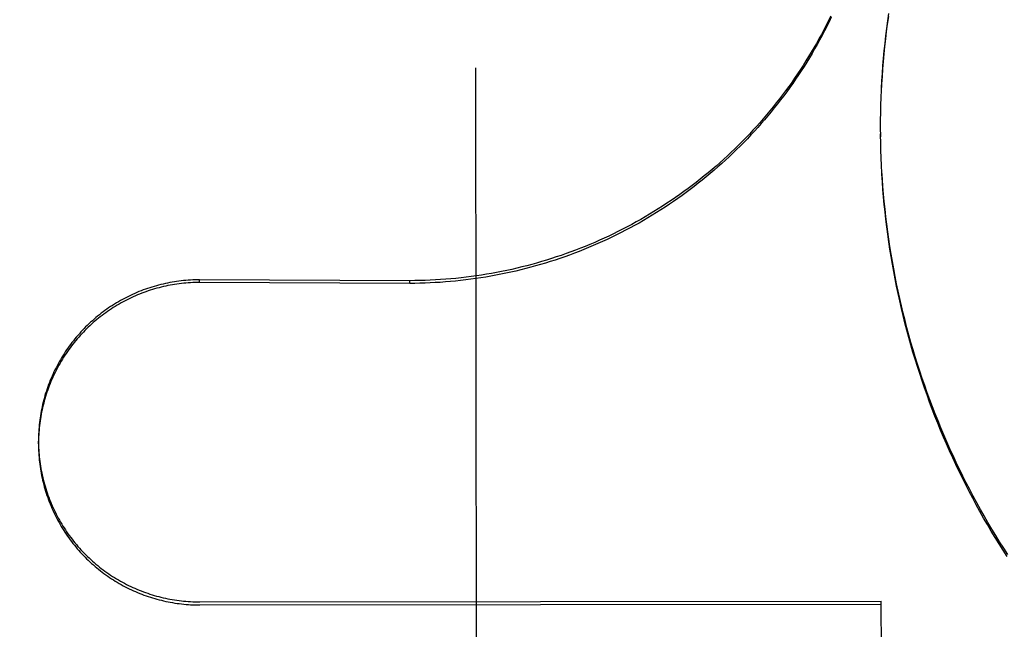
# Model space of a CAD drawing. Header units: inches. Extents: x 0 to 255, y -1 to 165.
# Tile 22 of 76: x 86.441 to 86.629, y 45.048 to 45.164. Entities that reach past the tile are written whole.
import ezdxf

# ---------------------------------------------------------------- set-up
doc = ezdxf.new("R2010")
doc.units = ezdxf.units.IN
doc.header["$LTSCALE"] = 14.0347710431
doc.header["$MEASUREMENT"] = 0
doc.linetypes.add('HIDDEN', pattern=[0.2, 0.1, -0.1])
doc.layers.get('0').update_dxf_attribs({"linetype": 'CONTINUOUS'})
doc.layers.add('DEFAULT_2', color=8, linetype='HIDDEN')
doc.layers.add('DIMENSIONS', color=7, linetype='CONTINUOUS')
doc.styles.get("Standard").update_dxf_attribs({"font": 'txt', "width": 0.8})
doc.dimstyles.new('DIMSTYLE_3', dxfattribs={"dimtxt": 1.1708151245, "dimasz": 1.5010450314, "dimexe": 0.09, "dimexo": 0.07, "dimgap": 0.039, "dimtad": 0, "dimtih": 1, "dimtoh": 1, "dimzin": 4, "dimdsep": 46, "dimtxsty": 'Standard', "dimblk": '_FILLED', "dimblk1": '_FILLED', "dimblk2": '_FILLED', "dimcen": 0.09, "dimadec": 0, "dimazin": 0, "dimtfac": 1, "dimtofl": 0, "dimtmove": 0, "dimatfit": 3, "dimldrblk": '_FILLED', "dimfxl": 0, "dimtolj": 1, "dimtzin": 4, "dimarcsym": 0})

# ---------------------------------------------------------------- blocks, each defined once
blk = doc.blocks.new('_FILLED')
at = {"color": 0, "linetype": 'ByBlock'}
blk.add_solid([(0, 0), (-1, 0.2), (-1, -0.2)], dxfattribs=at)
blk = doc.blocks.new('*D13')
at = {"layer": 'DIMENSIONS', "color": 2, "linetype": 'Continuous'}
for p, q in [((83.85764150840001, 109.3100356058), (80.8555514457, 109.3100356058)), ((87.48264150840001, 109.3100356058), (90.3657880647, 109.3100356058))]:
    blk.add_line(p, q, dxfattribs=at)
at = {"layer": 'DIMENSIONS', "color": 2, "linetype": 'Continuous', "xscale": 1.5010450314, "yscale": 1.5010450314, "zscale": 1.5010450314}
blk.add_blockref('_FILLED', (83.85764150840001, 109.3100356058), dxfattribs=at)
at = {"layer": 'DIMENSIONS', "color": 2, "linetype": 'Continuous', "xscale": 1.5010450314, "yscale": 1.5010450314, "zscale": 1.5010450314, "rotation": 180}
blk.add_blockref('_FILLED', (87.48264150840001, 109.3100356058), dxfattribs=at)
at = {"layer": 'DIMENSIONS', "color": 2, "linetype": 'Continuous', "insert": (90.9511956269, 109.895443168), "char_height": 1.1708151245, "width": 3.7466083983, "attachment_point": 1, "line_spacing_factor": 0.9}
blk.add_mtext('3.63', dxfattribs=at)

msp = doc.modelspace()

# ---------------------------------------------------------------- linework, layer by layer
at = {"layer": 'DEFAULT_2', "color": 8, "linetype": 'HIDDEN'}
for p, q in [((86.5287154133, 44.6029342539), (86.5280667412, 45.1550377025)), ((86.6053923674, 45.1462291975), (86.60542789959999, 45.14822821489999)), ((86.60542605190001, 45.1476664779), (86.6054763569, 45.149669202)), ((86.60537243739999, 45.14479162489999), (86.6053932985, 45.1467868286)), ((86.60536635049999, 45.14325107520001), (86.60537255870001, 45.14534517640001)), ((86.6053663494, 45.14325105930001), (86.60536568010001, 45.1439033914)), ((86.60537385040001, 45.141915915), (86.6053657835, 45.1437327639)), ((86.6053951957, 45.1404782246), (86.60537266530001, 45.142461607)), ((86.60543029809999, 45.13904078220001), (86.6053935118, 45.1410199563)), ((86.6054791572, 45.1376036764), (86.60542821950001, 45.1395785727)), ((86.60554176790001, 45.1361670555), (86.60547678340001, 45.1381375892)), ((86.60561812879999, 45.13473103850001), (86.6055392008, 45.1366971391)), ((86.60570556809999, 45.1338183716), (86.6056154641, 45.1352573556)), ((86.5154697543, 45.1144179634), (86.47534857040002, 45.1145846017)), ((86.4753491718, 45.114072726), (86.47534857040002, 45.1145846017)), ((86.51547035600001, 45.1139058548), (86.5154697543, 45.1144179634)), ((86.51547035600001, 45.1139058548), (86.4753491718, 45.114072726)), ((86.4445904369, 45.0832600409), (86.4445897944, 45.08380694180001)), ((86.4753721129, 45.0531015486), (86.60549685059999, 45.0532544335)), ((86.47537280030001, 45.0525165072), (86.605497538, 45.0526693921)), ((86.6055676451, 44.9929991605), (86.60549685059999, 45.0532544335))]:
    msp.add_line(p, q, dxfattribs=at)
for points in [[(86.5958367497, 45.1649519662), (86.5954057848, 45.1640705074), (86.594965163, 45.1631938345), (86.59451493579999, 45.1623220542), (86.5940551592, 45.1614552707), (86.593585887, 45.1605935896), (86.5931071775, 45.1597371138), (86.5926190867, 45.15888594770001), (86.5921216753, 45.15804019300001), (86.5916150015, 45.1571999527), (86.5910991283, 45.15636532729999), (86.5905741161, 45.1555364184), (86.5900400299, 45.1547133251), (86.5894969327, 45.1538961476), (86.58894489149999, 45.1530849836), (86.5883839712, 45.152279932), (86.5878142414, 45.1514810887), (86.58723576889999, 45.1506885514), (86.5866486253, 45.1499024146), (86.5860528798, 45.1491227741), (86.5854486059, 45.148349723), (86.5848358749, 45.1475833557), (86.58421476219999, 45.1468237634), (86.5835853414, 45.1460710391), (86.5829476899, 45.14532527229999), (86.58230188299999, 45.1445865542), (86.5816480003, 45.1438549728), (86.5809861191, 45.1431306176), (86.58031632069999, 45.1424135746), (86.57963868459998, 45.1417039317), (86.5789532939, 45.1410017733), (86.5782602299, 45.1403071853), (86.5775595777, 45.1396202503), (86.5768514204, 45.1389410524), (86.57613584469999, 45.1382696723), (86.5754129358, 45.1376061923), (86.57468278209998, 45.1369506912), (86.5739454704, 45.13630324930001), (86.5732010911, 45.13566394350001), (86.5724497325, 45.13503285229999), (86.5716914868, 45.1344100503), (86.570926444, 45.1337956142), (86.5701546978, 45.1331896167), (86.5693763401, 45.1325921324), (86.5685914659, 45.1320032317), (86.56780016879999, 45.1314229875), (86.56700254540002, 45.130851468), (86.5661986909, 45.1302887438), (86.5653887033, 45.1297348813), (86.5645726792, 45.12918994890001), (86.5637507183, 45.1286540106), (86.56292291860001, 45.1281271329), (86.56208938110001, 45.1276093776), (86.56125020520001, 45.1271008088), (86.5604054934, 45.1266014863), (86.55955534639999, 45.126111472), (86.5586998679, 45.1256308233), (86.5578391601, 45.12515959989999), (86.55697332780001, 45.1246978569), (86.5561024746, 45.1242456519), (86.55522670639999, 45.12380303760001), (86.55434612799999, 45.1233700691), (86.5534608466, 45.122946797), (86.5525709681, 45.1225332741), (86.55167660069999, 45.12212954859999), (86.5507778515, 45.1217356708), (86.54987482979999, 45.1213516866), (86.5489676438, 45.1209776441), (86.5480564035, 45.1206135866), (86.5471412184, 45.1202595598), (86.5462221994, 45.1199156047), (86.54529945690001, 45.1195817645), (86.54437310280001, 45.1192580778), (86.54344324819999, 45.1189445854), (86.542510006, 45.11864132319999), (86.5415734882, 45.11834832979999), (86.5406338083, 45.1180656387), (86.5396910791, 45.1177932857), (86.538745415, 45.117531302), (86.53779692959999, 45.1172797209), (86.53684573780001, 45.117038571), (86.53589195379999, 45.1168078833), (86.5349356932, 45.1165876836), (86.53397707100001, 45.1163780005), (86.5330162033, 45.11617885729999), (86.53205320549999, 45.1159902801), (86.5310881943, 45.1158122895), (86.53012128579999, 45.1156449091), (86.5291525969, 45.1154881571), (86.5281822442, 45.1153420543), (86.5272103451, 45.1152066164), (86.52623701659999, 45.1150818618), (86.5252623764, 45.1149678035), (86.52428654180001, 45.1148644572), (86.5233096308, 45.1147718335), (86.5223317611, 45.1146899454), (86.5213530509, 45.11461880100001), (86.520373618, 45.1145584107), (86.5193935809, 45.1145087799), (86.5184130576, 45.1144699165), (86.5174321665, 45.1144418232), (86.5164510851, 45.1144245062), (86.5154697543, 45.1144179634)], [(86.6054734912, 45.1491034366), (86.6055386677, 45.1511096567), (86.60561482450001, 45.152549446), (86.6057048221, 45.1539884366), (86.6058086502, 45.1554264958), (86.60592630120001, 45.1568634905), (86.6060577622, 45.158299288), (86.6062030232, 45.1597337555), (86.6063620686, 45.1611667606), (86.6065348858, 45.16259817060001), (86.6067214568, 45.1640278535), (86.60692176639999, 45.1654556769)], [(86.59594341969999, 45.164711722), (86.5955175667, 45.1638337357), (86.5950822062, 45.1629605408), (86.5946373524, 45.1620921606), (86.5941830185, 45.161228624), (86.5937192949, 45.1603700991), (86.59324626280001, 45.1595167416), (86.5927639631, 45.1586686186), (86.5922724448, 45.1578258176), (86.5917717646, 45.1569884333), (86.5912619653, 45.1561565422), (86.5907431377, 45.1553302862), (86.59021538, 45.15450982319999), (86.5896787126, 45.1536951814), (86.58913314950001, 45.152886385), (86.5885788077, 45.1520836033), (86.58801580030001, 45.151287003), (86.5874441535, 45.1504966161), (86.5868638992, 45.1497124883), (86.58627513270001, 45.1489347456), (86.58567793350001, 45.1481634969), (86.5850723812, 45.1473988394), (86.58445856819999, 45.1466408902), (86.5838365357, 45.14588969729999), (86.58320631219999, 45.1451452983), (86.58256802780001, 45.1444078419), (86.5819218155, 45.14367748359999), (86.58126769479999, 45.1429542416), (86.5806056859, 45.14223813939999), (86.5799359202, 45.1415293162), (86.57925851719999, 45.1408279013), (86.57857353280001, 45.14013394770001), (86.57788103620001, 45.1394475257), (86.5771811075, 45.1387687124), (86.57647380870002, 45.1380975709), (86.5757592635, 45.1374342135), (86.57503760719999, 45.1367787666), (86.57430886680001, 45.1361312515), (86.5735730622, 45.1354916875), (86.57283035, 45.13486020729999), (86.5720808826, 45.13423694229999), (86.571324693, 45.1336219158), (86.5705618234, 45.1330151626), (86.5697923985, 45.1324167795), (86.5690165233, 45.13182685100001), (86.5682342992, 45.1312454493), (86.5674458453, 45.130672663), (86.56665121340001, 45.1301085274), (86.5658504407, 45.1295530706), (86.5650436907, 45.12900640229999), (86.5642311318, 45.1284686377), (86.563412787, 45.1279397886), (86.56258868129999, 45.127419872), (86.5617589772, 45.1269089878), (86.5609238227, 45.1264072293), (86.56008328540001, 45.125914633), (86.5592374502, 45.12543124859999), (86.5583864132, 45.1249571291), (86.55753024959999, 45.1244923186), (86.5566691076, 45.1240368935), (86.5558031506, 45.1235909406), (86.554932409, 45.1231544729), (86.5540569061, 45.1227275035), (86.553176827, 45.1223101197), (86.5522923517, 45.1219024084), (86.55140351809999, 45.1215043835), (86.5505103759, 45.1211160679), (86.54961306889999, 45.1207375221), (86.5487117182, 45.1203687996), (86.54780644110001, 45.1200099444), (86.54689737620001, 45.1196610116), (86.54598458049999, 45.1193220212), (86.54506809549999, 45.1189929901), (86.54414810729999, 45.1186739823), (86.5432248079, 45.1183650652), (86.54229822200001, 45.1180662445), (86.54136837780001, 45.1177775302), (86.5404354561, 45.1174989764), (86.5394996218, 45.1172306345), (86.5385609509, 45.1169725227), (86.53761954, 45.11672466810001), (86.53667549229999, 45.1164870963), (86.5357288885, 45.1162598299), (86.53477989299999, 45.1160429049), (86.5338286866, 45.1158363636), (86.53287530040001, 45.11564021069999), (86.53191975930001, 45.11545445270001), (86.5309622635, 45.1152791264), (86.5300030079, 45.1151142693), (86.5290420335, 45.1149598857), (86.52807939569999, 45.1148159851), (86.5271152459, 45.1146825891), (86.5261497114, 45.1145597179), (86.52518291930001, 45.11444738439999), (86.5242150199, 45.1143456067), (86.5232460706, 45.1142543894), (86.52227611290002, 45.11417373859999), (86.5213053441, 45.1141036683), (86.52033396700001, 45.1140441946), (86.5193620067, 45.1139953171), (86.51838949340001, 45.1139570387), (86.5174166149, 45.1139293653), (86.5164435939, 45.1139123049), (86.51547035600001, 45.1139058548)], [(86.6055346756, 45.1505398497), (86.60560959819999, 45.1519755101), (86.6056982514, 45.1534103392), (86.60580062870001, 45.1548442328), (86.6059167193, 45.1562770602), (86.60604651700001, 45.1577087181), (86.6061900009, 45.1591390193), (86.60634715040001, 45.1605677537), (86.60651795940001, 45.1619948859), (86.60670242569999, 45.16342038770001), (86.6069005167, 45.1648440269)], [(86.6058120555, 45.131861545), (86.6057082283, 45.1332958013), (86.60561812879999, 45.13473103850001)], [(86.6296378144, 45.0621137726), (86.6288571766, 45.06332603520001), (86.6280882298, 45.06454574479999), (86.62733104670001, 45.0657727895), (86.6265856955, 45.0670070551), (86.62585224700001, 45.0682484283), (86.62513076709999, 45.0694967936), (86.6244213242, 45.0707520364), (86.62372398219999, 45.0720140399), (86.62303880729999, 45.0732826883), (86.622365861, 45.0745578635), (86.6217052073, 45.0758394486), (86.6210569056, 45.0771273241), (86.62042101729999, 45.078421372), (86.6197975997, 45.0797214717), (86.619186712, 45.0810275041), (86.618588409, 45.0823393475), (86.6180027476, 45.0836568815), (86.6174297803, 45.08497998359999), (86.6168695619, 45.0863085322), (86.61632214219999, 45.0876424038), (86.6157875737, 45.088981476), (86.6152659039, 45.0903256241), (86.61475718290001, 45.09167472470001), (86.61426145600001, 45.0930286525), (86.61377877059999, 45.0943872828), (86.61330916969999, 45.0957504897), (86.6128526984, 45.0971181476), (86.6124093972, 45.0984901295), (86.61197930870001, 45.09986630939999), (86.6115624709, 45.1012465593), (86.6111589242, 45.1026307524), (86.6107687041, 45.1040187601), (86.6103918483, 45.1054104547), (86.61002839, 45.106805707), (86.60967836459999, 45.10820438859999), (86.6093418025, 45.1096063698), (86.6090187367, 45.1110115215), (86.60870919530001, 45.1124197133), (86.60841320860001, 45.1138308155), (86.6081308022, 45.11524469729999), (86.6078620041, 45.1166612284), (86.6076068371, 45.1180802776), (86.60736532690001, 45.11950171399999), (86.60713749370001, 45.120925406), (86.60692336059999, 45.1223512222), (86.60672294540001, 45.12377903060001), (86.60653626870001, 45.1252086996), (86.60636334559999, 45.1266400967), (86.6062041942, 45.1280730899), (86.60605882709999, 45.1295075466), (86.6059272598, 45.13094333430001), (86.6058095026, 45.13238032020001), (86.60570556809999, 45.1338183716)], [(86.62951452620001, 45.0617310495), (86.6287384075, 45.0629417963), (86.6279738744, 45.06415998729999), (86.6272210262, 45.0653854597), (86.6264799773, 45.0666180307), (86.6257507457, 45.0678576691), (86.62503334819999, 45.0691043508), (86.6243279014, 45.07035787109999), (86.6236345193, 45.0716180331), (86.622953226, 45.07288478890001), (86.6222840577, 45.0741580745), (86.62162709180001, 45.0754377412), (86.6209823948, 45.0767236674), (86.6203500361, 45.078015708), (86.6197300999, 45.07931369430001), (86.6191226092, 45.0806175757), (86.61852758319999, 45.0819273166), (86.61794511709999, 45.0832427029), (86.61737530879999, 45.084563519), (86.6168181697, 45.0858897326), (86.6162737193, 45.08722130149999), (86.61574203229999, 45.08855804), (86.6152231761, 45.0898997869), (86.61471719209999, 45.0912464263), (86.6142241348, 45.0925978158), (86.61374403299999, 45.09395387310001), (86.61327691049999, 45.09531453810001), (86.61282283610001, 45.09667960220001), (86.61238188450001, 45.0980488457), (86.6119540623, 45.0994222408), (86.6115393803, 45.1007997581), (86.6111379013, 45.1021811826), (86.6107496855, 45.10356631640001), (86.61037475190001, 45.10495507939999), (86.6100131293, 45.1063473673), (86.6096648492, 45.1077430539), (86.60932993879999, 45.1091420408), (86.6090084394, 45.1105441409), (86.6087003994, 45.1119491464), (86.6084058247, 45.1133570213), (86.60812472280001, 45.114767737), (86.6078571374, 45.1161810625), (86.6076031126, 45.1175967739), (86.6073626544, 45.1190148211), (86.607135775, 45.1204351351), (86.60692249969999, 45.121857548), (86.6067228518, 45.1232819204), (86.6065368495, 45.1247080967), (86.606364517, 45.1261358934), (86.6062058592, 45.1275652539), (86.6060608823, 45.12899613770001), (86.6059296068, 45.130428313), (86.6058120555, 45.131861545)], [(86.47534857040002, 45.1145846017), (86.47490926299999, 45.1145816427), (86.4744701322, 45.1145724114), (86.4740311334, 45.1145569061), (86.4735924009, 45.1145351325), (86.4731540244, 45.1145070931), (86.47271609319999, 45.1144727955), (86.4722786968, 45.11443224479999), (86.47184192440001, 45.1143854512), (86.47140586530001, 45.1143324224), (86.4709706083, 45.114273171), (86.4705362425, 45.1142077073), (86.47010285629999, 45.1141360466), (86.4696705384, 45.11405820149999), (86.4692393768, 45.1139741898), (86.4688094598, 45.1138840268), (86.46838087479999, 45.1137877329), (86.4679537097, 45.1136853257), (86.4675280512, 45.113576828), (86.4671039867, 45.1134622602), (86.4666816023, 45.1133416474), (86.4662609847, 45.1132150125), (86.4658422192, 45.11308238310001), (86.4654253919, 45.1129437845), (86.4650105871, 45.1127992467), (86.46459789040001, 45.1126487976), (86.4641873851, 45.1124924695), (86.4637791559, 45.1123302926), (86.46337328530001, 45.11216230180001), (86.4629698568, 45.1119885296), (86.46256895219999, 45.11180901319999), (86.46217065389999, 45.1116237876), (86.4617750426, 45.1114328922), (86.4613821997, 45.11123636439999), (86.46099220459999, 45.1110342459), (86.4606051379, 45.1108265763), (86.4602210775, 45.1106133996), (86.4598401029, 45.11039475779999), (86.4594622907, 45.1101706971), (86.4590877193, 45.1099412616), (86.45871646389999, 45.1097064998), (86.45834860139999, 45.1094664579), (86.4579842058, 45.10922118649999), (86.4576233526, 45.1089707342), (86.4572661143, 45.1087151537), (86.4569125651, 45.1084544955), (86.4565627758, 45.1081888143), (86.45621681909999, 45.107918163), (86.45587476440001, 45.10764259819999), (86.4555366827, 45.1073621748), (86.4552026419, 45.1070769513), (86.4548727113, 45.1067869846), (86.454546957, 45.1064923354), (86.45422544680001, 45.10619306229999), (86.453908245, 45.1058892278), (86.4535954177, 45.1055808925), (86.4532870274, 45.1052681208), (86.4529831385, 45.1049509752), (86.4526838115, 45.1046295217), (86.4523891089, 45.1043038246), (86.45209908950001, 45.1039739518), (86.45181381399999, 45.1036399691), (86.4515333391, 45.1033019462), (86.4512577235, 45.1029599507), (86.450987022, 45.1026140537), (86.4507212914, 45.1022643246), (86.4504605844, 45.1019108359), (86.4502049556, 45.1015536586), (86.4499544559, 45.10119286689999), (86.44970913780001, 45.10082853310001), (86.4494690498, 45.10046073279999), (86.4492342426, 45.10008954), (86.4490047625, 45.0997150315), (86.4487806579, 45.09933728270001), (86.448561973, 45.0989563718), (86.448348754, 45.0985723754), (86.4481410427, 45.0981853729), (86.4479388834, 45.0977954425), (86.4477423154, 45.0974026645), (86.4475513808, 45.0970071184), (86.4473661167, 45.09660888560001), (86.4471865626, 45.0962080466), (86.4470127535, 45.0958046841), (86.4468447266, 45.0953988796), (86.44668251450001, 45.0949907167), (86.446526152, 45.0945802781), (86.4463756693, 45.094167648), (86.4462310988, 45.0937529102), (86.4460924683, 45.09333615), (86.44595980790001, 45.0929174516), (86.44583314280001, 45.0924969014), (86.4457125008, 45.0920745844), (86.4455979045, 45.0916505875), (86.4454893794, 45.0912249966), (86.44538694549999, 45.0907978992), (86.4452906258, 45.090369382), (86.44520043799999, 45.0899395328), (86.4451164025, 45.089508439), (86.4450385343, 45.089076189), (86.4449668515, 45.0886428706), (86.44490136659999, 45.0882085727), (86.444842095, 45.08777338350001), (86.4447890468, 45.08733739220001), (86.44474223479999, 45.0869006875), (86.4447016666, 45.0864633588), (86.4446673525, 45.0860254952), (86.4446392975, 45.0855871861), (86.4446175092, 45.085148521), (86.4446019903, 45.0847095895), (86.44459274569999, 45.084270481), (86.4445897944, 45.0838069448)], [(86.4753491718, 45.114072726), (86.47491435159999, 45.1140698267), (86.4744796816, 45.1140607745), (86.47404510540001, 45.1140455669), (86.47361079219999, 45.1140242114), (86.4731768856, 45.1139967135), (86.4727434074, 45.1139630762), (86.47231037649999, 45.113923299), (86.47187794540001, 45.1138773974), (86.4714462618, 45.1138253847), (86.47101535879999, 45.1137672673), (86.4705852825, 45.11370305), (86.4701561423, 45.1136327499), (86.4697280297, 45.11355637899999), (86.46930104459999, 45.1134739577), (86.468875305, 45.1133855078), (86.46845084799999, 45.1132910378), (86.46802770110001, 45.1131905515), (86.4676060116, 45.11308408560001), (86.4671859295, 45.1129716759), (86.4667674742, 45.1128533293), (86.4663506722, 45.1127290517), (86.46593565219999, 45.1125988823), (86.465522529, 45.1124628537), (86.4651113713, 45.1123209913), (86.4647022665, 45.1121733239), (86.4642952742, 45.1120198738), (86.4638904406, 45.1118606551), (86.463487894, 45.1116957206), (86.4630877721, 45.1115251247), (86.4626900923, 45.1113488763), (86.4622948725, 45.1111669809), (86.46190224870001, 45.1109795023), (86.46151235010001, 45.110786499), (86.4611252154, 45.1105879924), (86.4607408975, 45.1103840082), (86.46035948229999, 45.1101745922), (86.45998104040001, 45.10995977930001), (86.45960567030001, 45.1097396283), (86.4592334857, 45.10951420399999), (86.458864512, 45.1092835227), (86.4584987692, 45.1090475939), (86.4581363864, 45.1088065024), (86.4577774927, 45.10856033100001), (86.45742210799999, 45.1083090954), (86.4570702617, 45.1080528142), (86.4567220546, 45.1077915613), (86.45637757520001, 45.1075253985), (86.45603689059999, 45.107254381), (86.45570008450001, 45.1069785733), (86.45536719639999, 45.1066980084), (86.45503825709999, 45.1064127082), (86.45471337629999, 45.1061227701), (86.45439266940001, 45.1058282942), (86.45407614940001, 45.10552929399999), (86.4537638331, 45.1052257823), (86.45345582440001, 45.1049178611), (86.45315222, 45.1046056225), (86.45285305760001, 45.104289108), (86.4525583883, 45.1039683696), (86.4522682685, 45.1036434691), (86.45198274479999, 45.1033144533), (86.4517018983, 45.1029814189), (86.45142582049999, 45.1026444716), (86.45115452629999, 45.1023036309), (86.4508880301, 45.1019589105), (86.45062642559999, 45.10161043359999), (86.45036980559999, 45.1012583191), (86.4501181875, 45.1009025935), (86.44987159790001, 45.1005432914), (86.4496301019, 45.1001805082), (86.4493937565, 45.0998143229), (86.4491626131, 45.0994448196), (86.44893673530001, 45.0990720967), (86.44871614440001, 45.0986961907), (86.44850085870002, 45.0983171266), (86.4482909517, 45.0979350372), (86.4480865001, 45.0975500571), (86.4478875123, 45.09716220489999), (86.4476940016, 45.0967715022), (86.44750602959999, 45.09637807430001), (86.4473236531, 45.09598203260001), (86.44714689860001, 45.0955834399), (86.4469758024, 45.0951823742), (86.44681039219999, 45.0947789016), (86.4466506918, 45.09437307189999), (86.44649674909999, 45.0939650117), (86.44634861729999, 45.09355485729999), (86.44620630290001, 45.0931426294), (86.4460698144, 45.0927283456), (86.4459391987, 45.092312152), (86.4458145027, 45.09189418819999), (86.4456957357, 45.091474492), (86.4455829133, 45.0910531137), (86.44547606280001, 45.0906301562), (86.44537520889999, 45.0902057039), (86.4452803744, 45.089779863), (86.44519158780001, 45.089352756), (86.4451088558, 45.0889244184), (86.4450321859, 45.0884948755), (86.4449616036, 45.08806427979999), (86.44489713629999, 45.08763278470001), (86.4448387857, 45.08720041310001), (86.4447865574, 45.0867671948), (86.4447404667, 45.0863332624), (86.4447005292, 45.0858987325), (86.4446667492, 45.0854636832), (86.4446391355, 45.0850282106), (86.44461769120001, 45.084592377), (86.44460242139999, 45.0841562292), (86.44459332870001, 45.0837199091), (86.4445904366, 45.0832600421)], [(86.4445897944, 45.0838069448), (86.44459308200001, 45.0833920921), (86.44460266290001, 45.0829529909), (86.444618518, 45.08251407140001), (86.4446406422, 45.0820754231), (86.44466903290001, 45.0816371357), (86.4447036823, 45.0811992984), (86.4447445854, 45.080762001), (86.44479173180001, 45.08032533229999), (86.44484511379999, 45.0798893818), (86.4449047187, 45.07945423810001), (86.4449705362, 45.0790199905), (86.4450425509, 45.0785867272), (86.44512075, 45.07815453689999), (86.44520511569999, 45.07772350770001), (86.44529563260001, 45.0772937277), (86.44539228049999, 45.07686528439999), (86.4454950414, 45.0764382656), (86.4456038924, 45.07601275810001), (86.4457188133, 45.0755888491), (86.4458397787, 45.0751666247), (86.4459667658, 45.0747461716), (86.4460997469, 45.0743275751), (86.44623869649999, 45.0739109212), (86.44638358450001, 45.0734962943), (86.4465343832, 45.0730837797), (86.44669106, 45.0726734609), (86.4468535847, 45.0722654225), (86.4470219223, 45.0718597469), (86.4471960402, 45.07145651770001), (86.4473759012, 45.0710558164), (86.4475614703, 45.07065772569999), (86.4477527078, 45.07026232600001), (86.44794957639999, 45.0698696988), (86.44815203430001, 45.0694799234), (86.4483600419, 45.06909308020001), (86.4485735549, 45.06870924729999), (86.44879253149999, 45.06832850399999), (86.4490169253, 45.0679509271), (86.44924669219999, 45.0675765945), (86.4494817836, 45.0672055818), (86.4497221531, 45.0668379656), (86.4499677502, 45.0664738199), (86.4502185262, 45.0661132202), (86.4504744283, 45.065756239), (86.450735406, 45.0654029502), (86.4510014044, 45.0650534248), (86.4512723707, 45.0647077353), (86.4515482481, 45.06436595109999), (86.4518289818, 45.0640281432), (86.452114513, 45.0636943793), (86.4524047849, 45.0633647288), (86.4526997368, 45.0630392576), (86.4529993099, 45.0627180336), (86.4533034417, 45.0624011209), (86.45361207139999, 45.0620885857), (86.45392513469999, 45.06178049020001), (86.4542425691, 45.0614768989), (86.4545643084, 45.06117787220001), (86.45489028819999, 45.06088347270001), (86.4552204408, 45.0605937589), (86.45555470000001, 45.0603087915), (86.4558929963, 45.0600286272), (86.4562352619, 45.0597533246), (86.4565814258, 45.0594829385), (86.4569314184, 45.0592175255), (86.4572851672, 45.0589571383), (86.4576426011, 45.0587018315), (86.45800364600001, 45.0584516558), (86.4583682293, 45.0582066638), (86.45873627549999, 45.0579669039), (86.4591077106, 45.0577324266), (86.4594824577, 45.0575032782), (86.45986044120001, 45.0572795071), (86.4602415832, 45.0570611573), (86.4606258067, 45.056848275), (86.4610130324, 45.0566409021), (86.46140318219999, 45.0564390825), (86.46179617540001, 45.0562428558), (86.46219193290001, 45.05605226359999), (86.46259037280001, 45.0558673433), (86.4629914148, 45.0556881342), (86.46339497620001, 45.0555146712), (86.4638009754, 45.0553469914), (86.46420932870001, 45.05518512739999), (86.4646199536, 45.05502911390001), (86.46503276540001, 45.054878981), (86.4654476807, 45.0547347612), (86.4658646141, 45.054596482), (86.466283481, 45.0544641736), (86.46670419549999, 45.054337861), (86.4671266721, 45.054217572), (86.4675508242, 45.0541033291), (86.4679765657, 45.0539951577), (86.4684038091, 45.0538930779), (86.46883246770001, 45.0537971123), (86.46926245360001, 45.05370727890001), (86.46969367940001, 45.0536235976), (86.4701260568, 45.0535460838), (86.47055949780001, 45.05347475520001), (86.47099391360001, 45.0534096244), (86.4714292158, 45.0533507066), (86.47186531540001, 45.0532980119), (86.4723021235, 45.053251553), (86.4727395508, 45.0532113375), (86.4731775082, 45.0531773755), (86.47361590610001, 45.053149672), (86.4740546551, 45.0531282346), (86.4744936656, 45.0531130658), (86.47493280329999, 45.053104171), (86.4753721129, 45.0531015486)], [(86.4445904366, 45.0832600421), (86.4445936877, 45.0828472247), (86.44460313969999, 45.0824109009), (86.4446187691, 45.0819747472), (86.44464057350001, 45.0815389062), (86.444668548, 45.0811034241), (86.4447026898, 45.0806683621), (86.4447429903, 45.08023381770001), (86.4447894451, 45.0797998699), (86.44484203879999, 45.0793666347), (86.44490075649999, 45.078934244), (86.4449655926, 45.0785027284), (86.44503654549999, 45.0780721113), (86.445113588, 45.0776425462), (86.44519669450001, 45.07721418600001), (86.4452858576, 45.0767870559), (86.44538107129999, 45.076361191), (86.4454823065, 45.0759367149), (86.44558954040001, 45.0755137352), (86.44570274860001, 45.0750923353), (86.445821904, 45.0746726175), (86.4459469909, 45.0742546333), (86.44607799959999, 45.0738384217), (86.4462148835, 45.073424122), (86.44635759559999, 45.0730118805), (86.4465061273, 45.0726017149), (86.4466604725, 45.0721936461), (86.44682057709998, 45.0717878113), (86.44698639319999, 45.0713843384), (86.44715789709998, 45.07098327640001), (86.4473350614, 45.0705846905), (86.4475178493, 45.0701886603), (86.4477062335, 45.0697952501), (86.4479001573, 45.0694045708), (86.4480995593, 45.0690167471), (86.4483044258, 45.0686318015), (86.4485147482, 45.068249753), (86.4487304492, 45.0678707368), (86.44895145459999, 45.06749488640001), (86.4491777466, 45.0671222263), (86.449409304, 45.06675279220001), (86.44964606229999, 45.06638668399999), (86.44988796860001, 45.0660239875), (86.4501349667, 45.0656647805), (86.4503869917, 45.0653091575), (86.4506440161, 45.0649571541), (86.4509060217, 45.064608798), (86.45117291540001, 45.06426420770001), (86.451444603, 45.0639235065), (86.45172107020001, 45.0635867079), (86.45200230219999, 45.0632538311), (86.45228820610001, 45.0629249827), (86.45257869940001, 45.06260026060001), (86.4528737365, 45.0622797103), (86.4531732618, 45.0619633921), (86.4534772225, 45.0616513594), (86.4537855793, 45.0613436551), (86.4540982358, 45.0610403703), (86.4544150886, 45.0607416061), (86.45473612, 45.06044737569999), (86.4550613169, 45.0601576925), (86.4553905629, 45.0598726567), (86.4557237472, 45.0595923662), (86.45606083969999, 45.05931684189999), (86.45640180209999, 45.0590461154), (86.4567465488, 45.0587802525), (86.4570950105, 45.0585193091), (86.4574471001, 45.0582633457), (86.4578027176, 45.05801243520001), (86.4581618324, 45.0577665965), (86.45852442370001, 45.0575258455), (86.4588903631, 45.0572902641), (86.4592595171, 45.0570599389), (86.4596318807, 45.0568348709), (86.4600074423, 45.0566150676), (86.4603860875, 45.0564005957), (86.46076774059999, 45.0561915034), (86.4611522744, 45.0559878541), (86.46153954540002, 45.0557897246), (86.4619295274, 45.05559712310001), (86.4623221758, 45.0554100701), (86.4627174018, 45.05522860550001), (86.4631151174, 45.0550527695), (86.46351527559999, 45.0548825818), (86.4639178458, 45.0547180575), (86.4643226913, 45.05455925), (86.46472967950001, 45.0544062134), (86.46513876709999, 45.0542589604), (86.4655498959, 45.0541175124), (86.4659629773, 45.0539818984), (86.4663779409, 45.0538521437), (86.4667946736, 45.0537282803), (86.4672130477, 45.0536103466), (86.46763303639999, 45.0534983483), (86.4680546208, 45.053392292), (86.4684776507, 45.0532922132), (86.4689019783, 45.0531981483), (86.4693275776, 45.0531101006), (86.4697544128, 45.05302807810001), (86.4701823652, 45.0529521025), (86.4706113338, 45.0528821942), (86.4710412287, 45.0528183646), (86.4714719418, 45.0527606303), (86.4719034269, 45.0527089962), (86.4723356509, 45.0526634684), (86.4727684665, 45.0526240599), (86.47320172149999, 45.0525907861), (86.47363539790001, 45.0525636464), (86.47406947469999, 45.0525426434), (86.474503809, 45.0525277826), (86.47493823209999, 45.05251907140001), (86.47537280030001, 45.0525165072)]]:
    msp.add_lwpolyline(points, dxfattribs=at)

# ---------------------------------------------------------------- dimensions: what is measured, and where the dimension line sits
at = {"layer": 'DIMENSIONS', "color": 2, "linetype": 'Continuous'}
dim = msp.add_linear_dim(base=(83.85764150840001, 109.3100356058), p1=(87.48264150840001, 123.6420264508), p2=(83.85764150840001, 44.3910264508), angle=180, dimstyle='DIMSTYLE_3', dxfattribs=at)
dim.commit()
dim.dimension.update_dxf_attribs({"geometry": '*D13', "text_midpoint": (92.82449982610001, 109.3100356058), "dimtype": 160})

doc.saveas('drawing.dxf')
